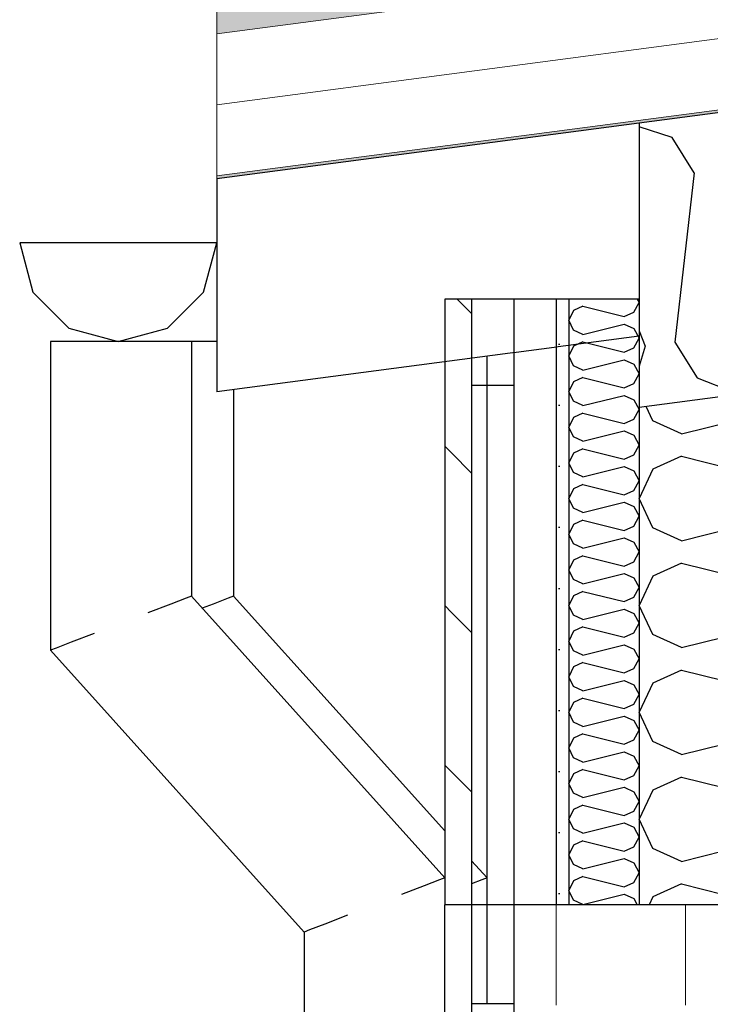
# Model space of a CAD drawing. Header units: millimetres. Extents: x -82116 to -58113, y 850 to 13065.
# Tile 9 of 78: x -78258 to -77768, y 6849 to 7548. Entities that reach past the tile are written whole.
import ezdxf

# ---------------------------------------------------------------- set-up
doc = ezdxf.new("R2010")
doc.units = ezdxf.units.MM
doc.header["$LTSCALE"] = 0.5
doc.header["$MEASUREMENT"] = 0
doc.linetypes.add('PLINE', pattern=[0])
doc.linetypes.add('Wipeout_Contour', pattern=[2000, 0, -2000])
for name, color, linetype in [('0(Nye konstruksjoner)', 7, 'Continuous'), ('232- Ikke-bærende yttervegger', 7, 'Continuous'), ('232- Ikke-bærende yttervegger (Skravur)', 7, 'Continuous'), ('235- Utvendig kledning og overflate (Skravur)(Nye konstruksjoner)', 7, 'Continuous'), ('235- Utvendig kledning og overflate(Nye konstruksjoner)', 7, 'Continuous'), ('261- Primærkonstruksjon (tak)', 7, 'Continuous'), ('261- Primærkonstruksjon (tak) (Skravur)', 7, 'Continuous'), ('261- Primærkonstruksjon (tak)(Nye konstruksjoner)', 7, 'Continuous'), ('262- Taktekking (Skravur)(Nye konstruksjoner)', 7, 'Continuous'), ('265- Gesimser_ takrenner og nedløp(Nye konstruksjoner)', 7, 'Continuous')]:
    doc.layers.add(name, color=color, linetype=linetype)
doc.layers.add('234- Vinduer_ dører_ porter(Nye konstruksjoner)', color=7, linetype='Continuous', lineweight=0)
doc.layers.add('262- Taktekking(Nye konstruksjoner)', color=7, linetype='Continuous', lineweight=0)
pattern_1 = [(0, (0, 0), (0, 43.30127), [0, -25]), (0, (12.5, 21.65), (0, 43.30127), [0, -25])]

# ---------------------------------------------------------------- blocks, each defined once
blk = doc.blocks.new('*X4')
at = {"layer": '261- Primærkonstruksjon (tak) (Skravur)', "linetype": 'PLINE'}
for p, q in [((-77794.76, 7464.82), (-77818.16, 7472.34)), ((-77779, 7439.57), (-77794.76, 7464.82)), ((-77779, 7439.57), (-77792.77, 7319.42)), ((-77818.16, 7327.59), (-77813.84, 7316.65)), ((-77792.77, 7319.42), (-77777.01, 7294.17)), ((-77813.84, 7316.65), (-77818.16, 7302.5)), ((-77777.01, 7294.17), (-77747.6, 7282.49))]:
    blk.add_line(p, q, dxfattribs=at)
blk = doc.blocks.new('*X9')
at = {"layer": '232- Ikke-bærende yttervegger (Skravur)', "linetype": 'PLINE'}
for p, q in [((-77788.03, 7254.41), (-77700.04, 7276.41)), ((-77700.04, 7276.41), (-77679.72, 7267.16)), ((-77808.35, 7263.66), (-77813.18, 7273.86)), ((-77788.03, 7254.41), (-77808.35, 7263.66)), ((-77679.72, 7267.16), (-77668.16, 7246.44)), ((-77679.72, 7225.72), (-77668.16, 7246.44)), ((-77788.03, 7238.47), (-77808.35, 7229.22)), ((-77788.03, 7238.47), (-77700.04, 7216.47)), ((-77808.35, 7229.22), (-77818.16, 7208.5)), ((-77700.04, 7216.47), (-77679.72, 7225.72)), ((-77808.35, 7187.78), (-77818.16, 7208.5)), ((-77788.03, 7178.53), (-77700.04, 7200.53)), ((-77700.04, 7200.53), (-77679.72, 7191.28)), ((-77679.72, 7191.28), (-77668.16, 7170.56)), ((-77788.03, 7178.53), (-77808.35, 7187.78)), ((-77679.72, 7149.84), (-77668.16, 7170.56)), ((-77788.03, 7162.59), (-77808.35, 7153.35)), ((-77788.03, 7162.59), (-77700.04, 7140.59)), ((-77808.35, 7153.35), (-77818.16, 7132.62)), ((-77700.04, 7140.59), (-77679.72, 7149.84)), ((-77808.35, 7111.9), (-77818.16, 7132.62)), ((-77718.65, 7120), (-77700.04, 7124.65)), ((-77700.04, 7124.65), (-77689.82, 7120)), ((-77788.03, 7102.66), (-77808.35, 7111.9)), ((-77788.03, 7102.66), (-77758.16, 7110.12)), ((-77788.03, 7086.71), (-77808.35, 7077.47)), ((-77788.03, 7086.71), (-77758.16, 7079.24)), ((-77808.35, 7077.47), (-77818.16, 7056.74)), ((-77808.35, 7036.02), (-77818.16, 7056.74)), ((-77788.03, 7026.78), (-77808.35, 7036.02)), ((-77788.03, 7026.78), (-77758.16, 7034.24)), ((-77788.03, 7010.83), (-77808.35, 7001.59)), ((-77788.03, 7010.83), (-77758.16, 7003.37)), ((-77808.35, 7001.59), (-77818.16, 6980.87)), ((-77808.35, 6960.14), (-77818.16, 6980.87)), ((-77788.03, 6950.9), (-77808.35, 6960.14)), ((-77788.03, 6950.9), (-77758.16, 6958.37)), ((-77788.03, 6934.96), (-77808.35, 6925.71)), ((-77788.03, 6934.96), (-77758.16, 6927.49)), ((-77808.35, 6925.71), (-77811.05, 6920))]:
    blk.add_line(p, q, dxfattribs=at)
blk = doc.blocks.new('*X19')
at = {"layer": '235- Utvendig kledning og overflate (Skravur)(Nye konstruksjoner)', "linetype": 'PLINE'}
for p, q in [((-77858.12, 7344.96), (-77864.89, 7341.87)), ((-77858.12, 7344.96), (-77828.79, 7337.62)), ((-77822.01, 7340.71), (-77818.16, 7347.61)), ((-77819.49, 7350), (-77818.16, 7347.61)), ((-77864.89, 7341.87), (-77868.16, 7334.97)), ((-77828.79, 7337.62), (-77822.01, 7340.71)), ((-77864.89, 7328.06), (-77868.16, 7334.97)), ((-77858.12, 7324.98), (-77828.79, 7332.31)), ((-77828.79, 7332.31), (-77822.01, 7329.23)), ((-77858.12, 7324.98), (-77864.89, 7328.06)), ((-77822.01, 7329.23), (-77818.16, 7322.32)), ((-77858.12, 7319.66), (-77864.89, 7316.58)), ((-77858.12, 7319.66), (-77828.79, 7312.33)), ((-77822.01, 7315.41), (-77818.16, 7322.32)), ((-77864.89, 7316.58), (-77868.16, 7309.67)), ((-77828.79, 7312.33), (-77822.01, 7315.41)), ((-77864.89, 7302.77), (-77868.16, 7309.67)), ((-77858.12, 7299.69), (-77828.79, 7307.02)), ((-77828.79, 7307.02), (-77822.01, 7303.94)), ((-77822.01, 7303.94), (-77818.16, 7297.03)), ((-77858.12, 7299.69), (-77864.89, 7302.77)), ((-77822.01, 7290.12), (-77818.16, 7297.03)), ((-77864.89, 7291.29), (-77868.16, 7284.38)), ((-77858.12, 7294.37), (-77864.89, 7291.29)), ((-77858.12, 7294.37), (-77828.79, 7287.04)), ((-77828.79, 7287.04), (-77822.01, 7290.12)), ((-77864.89, 7277.47), (-77868.16, 7284.38)), ((-77858.12, 7274.39), (-77864.89, 7277.47)), ((-77858.12, 7274.39), (-77828.79, 7281.72)), ((-77828.79, 7281.72), (-77822.01, 7278.64)), ((-77822.01, 7278.64), (-77818.16, 7271.74)), ((-77858.12, 7269.08), (-77864.89, 7266)), ((-77858.12, 7269.08), (-77828.79, 7261.75)), ((-77822.01, 7264.83), (-77818.16, 7271.74)), ((-77864.89, 7266), (-77868.16, 7259.09)), ((-77828.79, 7261.75), (-77822.01, 7264.83)), ((-77864.89, 7252.18), (-77868.16, 7259.09)), ((-77858.12, 7249.1), (-77828.79, 7256.43)), ((-77828.79, 7256.43), (-77822.01, 7253.35)), ((-77858.12, 7249.1), (-77864.89, 7252.18)), ((-77822.01, 7253.35), (-77818.16, 7246.44)), ((-77864.89, 7240.7), (-77868.16, 7233.8)), ((-77858.12, 7243.79), (-77864.89, 7240.7)), ((-77858.12, 7243.79), (-77828.79, 7236.45)), ((-77822.01, 7239.54), (-77818.16, 7246.44)), ((-77864.89, 7226.89), (-77868.16, 7233.8)), ((-77828.79, 7236.45), (-77822.01, 7239.54)), ((-77858.12, 7223.81), (-77864.89, 7226.89)), ((-77858.12, 7223.81), (-77828.79, 7231.14)), ((-77828.79, 7231.14), (-77822.01, 7228.06)), ((-77822.01, 7228.06), (-77818.16, 7221.15)), ((-77822.01, 7214.24), (-77818.16, 7221.15)), ((-77864.89, 7215.41), (-77868.16, 7208.5)), ((-77858.12, 7218.49), (-77864.89, 7215.41)), ((-77858.12, 7218.49), (-77828.79, 7211.16)), ((-77828.79, 7211.16), (-77822.01, 7214.24)), ((-77864.89, 7201.6), (-77868.16, 7208.5)), ((-77858.12, 7198.51), (-77828.79, 7205.85)), ((-77828.79, 7205.85), (-77822.01, 7202.76)), ((-77858.12, 7198.51), (-77864.89, 7201.6)), ((-77822.01, 7202.76), (-77818.16, 7195.86)), ((-77858.12, 7193.2), (-77864.89, 7190.12)), ((-77858.12, 7193.2), (-77828.79, 7185.87)), ((-77822.01, 7188.95), (-77818.16, 7195.86)), ((-77864.89, 7190.12), (-77868.16, 7183.21)), ((-77828.79, 7185.87), (-77822.01, 7188.95)), ((-77864.89, 7176.3), (-77868.16, 7183.21)), ((-77858.12, 7173.22), (-77828.79, 7180.55)), ((-77828.79, 7180.55), (-77822.01, 7177.47)), ((-77822.01, 7177.47), (-77818.16, 7170.56)), ((-77858.12, 7173.22), (-77864.89, 7176.3)), ((-77822.01, 7163.66), (-77818.16, 7170.56)), ((-77864.89, 7164.82), (-77868.16, 7157.92)), ((-77858.12, 7167.91), (-77864.89, 7164.82)), ((-77858.12, 7167.91), (-77828.79, 7160.57)), ((-77828.79, 7160.57), (-77822.01, 7163.66)), ((-77864.89, 7151.01), (-77868.16, 7157.92)), ((-77858.12, 7147.93), (-77864.89, 7151.01)), ((-77858.12, 7147.93), (-77828.79, 7155.26)), ((-77828.79, 7155.26), (-77822.01, 7152.18)), ((-77822.01, 7152.18), (-77818.16, 7145.27)), ((-77858.12, 7142.61), (-77864.89, 7139.53)), ((-77858.12, 7142.61), (-77828.79, 7135.28)), ((-77822.01, 7138.36), (-77818.16, 7145.27)), ((-77864.89, 7139.53), (-77868.16, 7132.62)), ((-77828.79, 7135.28), (-77822.01, 7138.36)), ((-77864.89, 7125.72), (-77868.16, 7132.62)), ((-77858.12, 7122.63), (-77828.79, 7129.97)), ((-77828.79, 7129.97), (-77822.01, 7126.88)), ((-77858.12, 7122.63), (-77864.89, 7125.72)), ((-77822.01, 7126.88), (-77818.16, 7119.98)), ((-77864.89, 7114.24), (-77868.16, 7107.33)), ((-77858.12, 7117.32), (-77864.89, 7114.24)), ((-77858.12, 7117.32), (-77828.79, 7109.99)), ((-77822.01, 7113.07), (-77818.16, 7119.98)), ((-77864.89, 7100.42), (-77868.16, 7107.33)), ((-77828.79, 7109.99), (-77822.01, 7113.07)), ((-77858.12, 7097.34), (-77864.89, 7100.42)), ((-77858.12, 7097.34), (-77828.79, 7104.67)), ((-77828.79, 7104.67), (-77822.01, 7101.59)), ((-77822.01, 7101.59), (-77818.16, 7094.68)), ((-77822.01, 7087.78), (-77818.16, 7094.68)), ((-77864.89, 7088.95), (-77868.16, 7082.04)), ((-77858.12, 7092.03), (-77864.89, 7088.95)), ((-77858.12, 7092.03), (-77828.79, 7084.69)), ((-77828.79, 7084.69), (-77822.01, 7087.78)), ((-77864.89, 7075.13), (-77868.16, 7082.04)), ((-77858.12, 7072.05), (-77828.79, 7079.38)), ((-77828.79, 7079.38), (-77822.01, 7076.3)), ((-77858.12, 7072.05), (-77864.89, 7075.13)), ((-77822.01, 7076.3), (-77818.16, 7069.39)), ((-77858.12, 7066.73), (-77864.89, 7063.65)), ((-77858.12, 7066.73), (-77828.79, 7059.4)), ((-77822.01, 7062.48), (-77818.16, 7069.39)), ((-77864.89, 7063.65), (-77868.16, 7056.74)), ((-77828.79, 7059.4), (-77822.01, 7062.48)), ((-77864.89, 7049.84), (-77868.16, 7056.74)), ((-77858.12, 7046.76), (-77828.79, 7054.09)), ((-77828.79, 7054.09), (-77822.01, 7051.01)), ((-77858.12, 7046.76), (-77864.89, 7049.84)), ((-77822.01, 7051.01), (-77818.16, 7044.1)), ((-77864.89, 7038.36), (-77868.16, 7031.45)), ((-77858.12, 7041.44), (-77864.89, 7038.36)), ((-77858.12, 7041.44), (-77828.79, 7034.11)), ((-77822.01, 7037.19), (-77818.16, 7044.1)), ((-77864.89, 7024.54), (-77868.16, 7031.45)), ((-77828.79, 7034.11), (-77822.01, 7037.19)), ((-77858.12, 7021.46), (-77864.89, 7024.54)), ((-77858.12, 7021.46), (-77828.79, 7028.79)), ((-77828.79, 7028.79), (-77822.01, 7025.71)), ((-77822.01, 7025.71), (-77818.16, 7018.81)), ((-77822.01, 7011.9), (-77818.16, 7018.81)), ((-77864.89, 7013.07), (-77868.16, 7006.16)), ((-77858.12, 7016.15), (-77864.89, 7013.07)), ((-77858.12, 7016.15), (-77828.79, 7008.82)), ((-77828.79, 7008.82), (-77822.01, 7011.9)), ((-77864.89, 6999.25), (-77868.16, 7006.16)), ((-77858.12, 6996.17), (-77828.79, 7003.5)), ((-77828.79, 7003.5), (-77822.01, 7000.42)), ((-77858.12, 6996.17), (-77864.89, 6999.25)), ((-77822.01, 7000.42), (-77818.16, 6993.51)), ((-77858.12, 6990.86), (-77864.89, 6987.77)), ((-77858.12, 6990.86), (-77828.79, 6983.52)), ((-77822.01, 6986.61), (-77818.16, 6993.51)), ((-77864.89, 6987.77), (-77868.16, 6980.87)), ((-77828.79, 6983.52), (-77822.01, 6986.61)), ((-77864.89, 6973.96), (-77868.16, 6980.87)), ((-77858.12, 6970.88), (-77828.79, 6978.21)), ((-77828.79, 6978.21), (-77822.01, 6975.13)), ((-77822.01, 6975.13), (-77818.16, 6968.22)), ((-77858.12, 6970.88), (-77864.89, 6973.96)), ((-77822.01, 6961.31), (-77818.16, 6968.22)), ((-77864.89, 6962.48), (-77868.16, 6955.57)), ((-77858.12, 6965.56), (-77864.89, 6962.48)), ((-77858.12, 6965.56), (-77828.79, 6958.23)), ((-77828.79, 6958.23), (-77822.01, 6961.31)), ((-77864.89, 6948.67), (-77868.16, 6955.57)), ((-77858.12, 6945.58), (-77864.89, 6948.67)), ((-77858.12, 6945.58), (-77828.79, 6952.92)), ((-77828.79, 6952.92), (-77822.01, 6949.83)), ((-77822.01, 6949.83), (-77818.16, 6942.93)), ((-77858.12, 6940.27), (-77864.89, 6937.19)), ((-77858.12, 6940.27), (-77828.79, 6932.94)), ((-77822.01, 6936.02), (-77818.16, 6942.93)), ((-77864.89, 6937.19), (-77868.16, 6930.28)), ((-77828.79, 6932.94), (-77822.01, 6936.02)), ((-77864.89, 6923.37), (-77868.16, 6930.28)), ((-77858.12, 6920.29), (-77828.79, 6927.62)), ((-77828.79, 6927.62), (-77822.01, 6924.54)), ((-77858.12, 6920.29), (-77864.89, 6923.37)), ((-77822.01, 6924.54), (-77819.48, 6920))]:
    blk.add_line(p, q, dxfattribs=at)

msp = doc.modelspace()

# ---------------------------------------------------------------- hatches: boundary and pattern name
at = {"layer": '235- Utvendig kledning og overflate (Skravur)(Nye konstruksjoner)', "linetype": 'Continuous'}
h = msp.add_hatch(dxfattribs=at)
h.set_pattern_fill('Skrålinjer_2', color=256, style=0, pattern_type=2)
h.set_pattern_definition([(315, (0, 0), (56.56854, 56.56854), [80, 0])])
h.paths.add_polyline_path([(-77937.16, 7350), (-77956.16, 7350), (-77956.16, 6920), (-77937.16, 6920)])
h = msp.add_hatch(dxfattribs=at)
h.set_pattern_fill('Prikker_tett', color=256, style=0, pattern_type=2)
h.set_pattern_definition(pattern_1)
h.paths.add_polyline_path([(-77868.16, 7350), (-77877.16, 7350), (-77877.16, 6920), (-77868.16, 6920)])
at = {"layer": '262- Taktekking (Skravur)(Nye konstruksjoner)', "linetype": 'Continuous'}
h = msp.add_hatch(dxfattribs=at)
h.set_pattern_fill('Prikker_tett', color=256, style=0, pattern_type=2)
h.set_pattern_definition(pattern_1)
h.paths.add_polyline_path([(-78118.16, 7435.43), (-64188.16, 9269.35), (-64188.16, 9271.37), (-78118.16, 7437.45)])
at = {"layer": '262- Taktekking(Nye konstruksjoner)', "linetype": 'Continuous'}
msp.add_hatch(color=256, dxfattribs=at).paths.add_polyline_path([(-78118.16, 7538.31), (-64188.16, 9372.23), (-64188.16, 9390.39), (-78118.16, 7556.47)])

# ---------------------------------------------------------------- linework, layer by layer
at = {"layer": '0(Nye konstruksjoner)', "linetype": 'PLINE'}
for p, q in [((-77956.16, 4533.03), (-77956.16, 6920)), ((-77937.16, 6920), (-77937.16, 4534.95))]:
    msp.add_line(p, q, dxfattribs=at)
at = {"layer": '0(Nye konstruksjoner)', "linetype": 'PLINE', "flags": 128}
msp.add_lwpolyline([(-77668.16, 6920), (-77758.16, 6920), (-77785.16, 6920), (-77818.16, 6920)], dxfattribs=at)
at = {"layer": '232- Ikke-bærende yttervegger', "linetype": 'PLINE'}
msp.add_line((-77818.16, 7273.2), (-77818.16, 6920), dxfattribs=at)
at = {"layer": '234- Vinduer_ dører_ porter(Nye konstruksjoner)', "linetype": 'PLINE'}
msp.add_line((-77785.16, 6920), (-77785.16, 6849), dxfattribs=at)
at = {"layer": '235- Utvendig kledning og overflate(Nye konstruksjoner)', "linetype": 'PLINE'}
for p, q in [((-77956.16, 7350), (-77956.16, 6920)), ((-77937.16, 7350), (-77937.16, 6920)), ((-77868.16, 7350), (-77868.16, 6920)), ((-77818.16, 7350), (-77868.16, 7350)), ((-77926.16, 6850), (-77926.16, 7309.42)), ((-77937.16, 6850), (-77907.16, 6850))]:
    msp.add_line(p, q, dxfattribs=at)
at = {"layer": '261- Primærkonstruksjon (tak)', "linetype": 'PLINE'}
for p, q in [((-64238.16, 9262.77), (-77818.16, 7474.93)), ((-77668.16, 7292.95), (-77818.16, 7273.2))]:
    msp.add_line(p, q, dxfattribs=at)
at = {"layer": '261- Primærkonstruksjon (tak)', "linetype": 'PLINE', "flags": 128}
msp.add_lwpolyline([(-77818.16, 7474.93), (-77818.16, 7350), (-77818.16, 7323.63), (-77818.16, 7273.2)], dxfattribs=at)
at = {"layer": '261- Primærkonstruksjon (tak)(Nye konstruksjoner)', "linetype": 'PLINE'}
for p, q in [((-77818.16, 7474.93), (-78118.16, 7435.43)), ((-78118.16, 7435.43), (-78118.16, 7284.14))]:
    msp.add_line(p, q, dxfattribs=at)
at = {"layer": '262- Taktekking(Nye konstruksjoner)', "linetype": 'PLINE'}
for p, q in [((-64188.16, 9372.23), (-78118.16, 7538.31)), ((-64188.16, 9321.8), (-78118.16, 7487.88)), ((-64188.16, 9271.37), (-78118.16, 7437.45))]:
    msp.add_line(p, q, dxfattribs=at)
at = {"layer": '262- Taktekking(Nye konstruksjoner)', "linetype": 'PLINE', "flags": 128}
msp.add_lwpolyline([(-78118.16, 7558.49), (-78118.16, 7556.47), (-78118.16, 7538.31), (-78118.16, 7487.88), (-78118.16, 7437.45), (-78118.16, 7435.43)], dxfattribs=at)
at = {"layer": '265- Gesimser_ takrenner og nedløp(Nye konstruksjoner)', "linetype": 'PLINE'}
for p, q in [((-78188.16, 7390), (-78258.16, 7390)), ((-78258.16, 7390), (-78248.78, 7355)), ((-78118.16, 7390), (-78188.16, 7390)), ((-78127.54, 7355), (-78118.16, 7390)), ((-78248.78, 7355), (-78223.16, 7329.38)), ((-78153.16, 7329.38), (-78127.54, 7355)), ((-78223.16, 7329.38), (-78188.16, 7320)), ((-78188.16, 7320), (-78153.16, 7329.38)), ((-78232.35, 7320), (-78236.16, 7320)), ((-78236.16, 7320), (-78236.16, 7100.81)), ((-78221.52, 7320), (-78232.35, 7320)), ((-78205.29, 7320), (-78221.52, 7320)), ((-78186.16, 7320), (-78205.29, 7320)), ((-78167.03, 7320), (-78186.16, 7320)), ((-78150.8, 7320), (-78167.03, 7320)), ((-78139.97, 7320), (-78150.8, 7320)), ((-78136.16, 7320), (-78139.97, 7320)), ((-78136.16, 7320), (-78136.16, 7139.19)), ((-78120.8, 7320), (-78136.16, 7320)), ((-78118.16, 7320), (-78120.8, 7320)), ((-78106.16, 7285.72), (-78106.16, 7139.19)), ((-78139.97, 7137.73), (-78150.8, 7133.57)), ((-78136.16, 7139.19), (-78139.97, 7137.73)), ((-78136.16, 7139.19), (-77956.16, 6939.19)), ((-78109.97, 7137.73), (-78120.8, 7133.57)), ((-78106.16, 7139.19), (-78109.97, 7137.73)), ((-78106.16, 7139.19), (-77956.16, 6972.52)), ((-78150.8, 7133.57), (-78167.03, 7127.34)), ((-78120.8, 7133.57), (-78128.46, 7130.63)), ((-78205.29, 7112.66), (-78221.52, 7106.43)), ((-78232.35, 7102.27), (-78236.16, 7100.81)), ((-78236.16, 7100.81), (-78056.16, 6900.81)), ((-78221.52, 7106.43), (-78232.35, 7102.27)), ((-77937.16, 6951.41), (-77926.16, 6939.19)), ((-77970.8, 6933.57), (-77987.03, 6927.34)), ((-77959.97, 6937.73), (-77970.8, 6933.57)), ((-77956.16, 6939.19), (-77959.97, 6937.73)), ((-77929.97, 6937.73), (-77937.16, 6934.97)), ((-77926.16, 6939.19), (-77929.97, 6937.73)), ((-78025.29, 6912.66), (-78041.52, 6906.43)), ((-78041.52, 6906.43), (-78052.35, 6902.27)), ((-78052.35, 6902.27), (-78056.16, 6900.81)), ((-78056.16, 6900.81), (-78056.16, 6820))]:
    msp.add_line(p, q, dxfattribs=at)

# ---------------------------------------------------------------- block references
at = {"layer": '232- Ikke-bærende yttervegger'}
msp.add_blockref('*X9', (0, 0), dxfattribs=at)
at = {"layer": '235- Utvendig kledning og overflate(Nye konstruksjoner)'}
msp.add_blockref('*X19', (0, 0), dxfattribs=at)
at = {"layer": '261- Primærkonstruksjon (tak)'}
msp.add_blockref('*X4', (0, 0), dxfattribs=at)

# ---------------------------------------------------------------- next in the draw order: wipeouts: each hides what was drawn before it
at = {"linetype": 'Wipeout_Contour', "ltscale": 312874.227368}
msp.add_wipeout([(-77877.16, 7350), (-77907.16, 7350), (-77907.16, 6920), (-77877.16, 6920)], dxfattribs=at).dxf.layer = '235- Utvendig kledning og overflate (Skravur)(Nye konstruksjoner)'

# ---------------------------------------------------------------- next in the draw order: linework, layer by layer
at = {"layer": '0(Nye konstruksjoner)', "linetype": 'PLINE'}
msp.add_line((-77907.16, 6920), (-77907.16, 4537.98), dxfattribs=at)
at = {"layer": '0(Nye konstruksjoner)', "linetype": 'PLINE', "flags": 128}
msp.add_lwpolyline([(-77818.16, 6920), (-77868.16, 6920), (-77877.16, 6920), (-77907.16, 6920), (-77937.16, 6920), (-77956.16, 6920)], dxfattribs=at)
at = {"layer": '234- Vinduer_ dører_ porter(Nye konstruksjoner)', "linetype": 'PLINE'}
msp.add_line((-77877.16, 6920), (-77877.16, 6849), dxfattribs=at)
at = {"layer": '235- Utvendig kledning og overflate(Nye konstruksjoner)', "linetype": 'PLINE'}
for p, q in [((-77907.16, 7350), (-77907.16, 6920)), ((-77877.16, 7350), (-77877.16, 6920)), ((-77907.16, 7288.73), (-77937.16, 7288.73))]:
    msp.add_line(p, q, dxfattribs=at)
at = {"layer": '235- Utvendig kledning og overflate(Nye konstruksjoner)', "linetype": 'PLINE', "flags": 128}
msp.add_lwpolyline([(-77868.16, 7350), (-77877.16, 7350), (-77907.16, 7350), (-77937.16, 7350), (-77956.16, 7350)], dxfattribs=at)
at = {"layer": '261- Primærkonstruksjon (tak)(Nye konstruksjoner)', "linetype": 'PLINE'}
msp.add_line((-77818.16, 7323.63), (-78118.16, 7284.14), dxfattribs=at)

doc.saveas('drawing.dxf')
